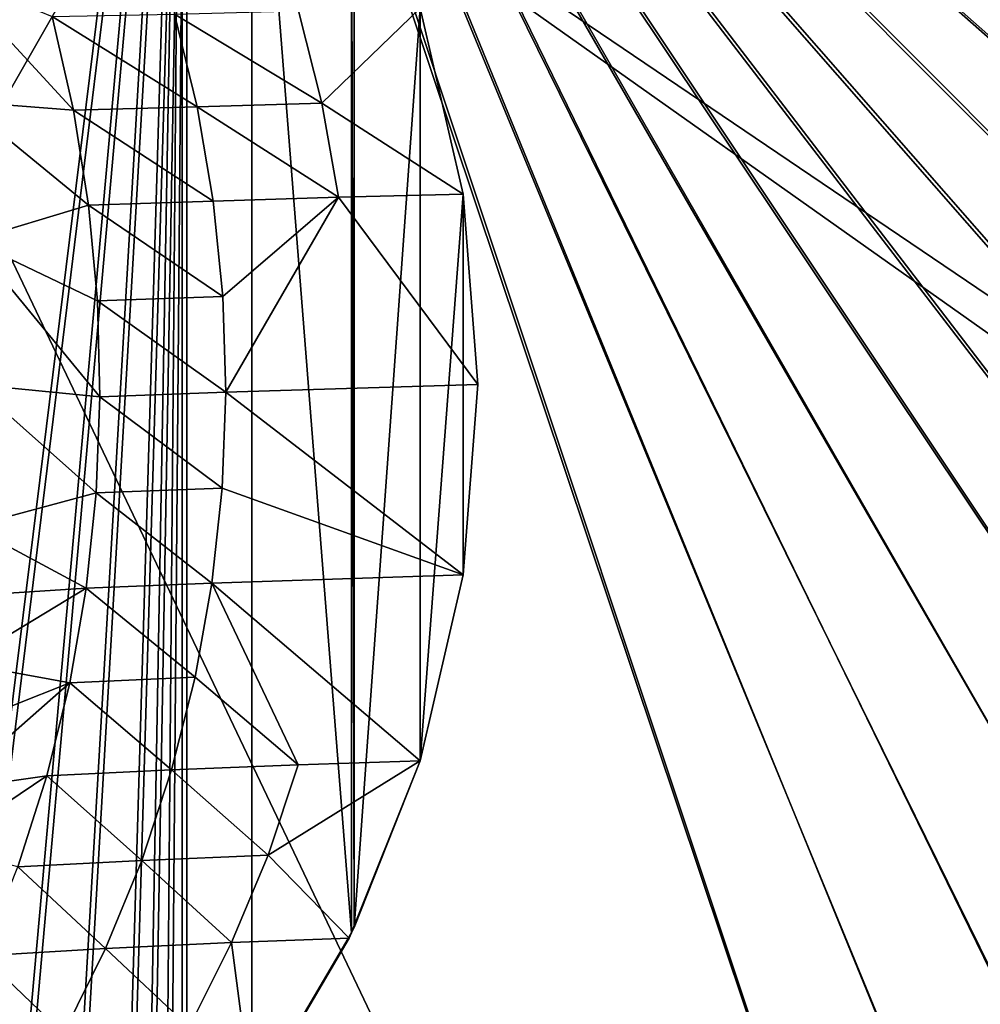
# Model space of a CAD drawing. Header units: metres. Extents: x 0 to 904, y -904 to 0.
# Tile 16 of 236: x 163 to 347, y -565 to -377. Entities that reach past the tile are written whole.
import ezdxf

# ---------------------------------------------------------------- set-up
doc = ezdxf.new("R2010")
doc.units = ezdxf.units.M

msp = doc.modelspace()

# ---------------------------------------------------------------- linework, layer by layer
at = {"layer": 'top'}
for points in [[(58.565701, -570.15863, 661.240173), (207.702347, -309.111755, 657.334961), (35.76218, -309.819092, 661.837402)], [(58.565701, -570.15863, 661.240173), (207.702347, -584.097839, 657.334961), (207.702347, -309.111755, 657.334961)], [(207.702347, -584.097839, 657.334961), (226.793518, -551.595825, 656.835022), (207.702347, -309.111755, 657.334961)], [(207.702347, -309.111755, 657.334961), (226.793518, -551.595825, 656.835022), (226.793167, -341.612823, 656.835022)], [(226.793518, -551.595825, 656.835022), (227.274872, -550.600037, 656.822449), (226.793167, -341.612823, 656.835022)], [(226.793167, -341.612823, 656.835022), (227.274872, -550.600037, 656.822449), (227.274521, -342.608612, 656.822449)], [(227.274872, -550.600037, 656.822449), (239.891449, -374.534271, 656.492065), (227.274521, -342.608612, 656.822449)], [(152.15448, -392.39978, 278.844421), (149.460907, -367.862183, 291.483978), (173.543076, -394.051117, 359.244873)], [(149.460907, -367.862183, 291.483978), (169.440079, -376.10379, 360.198151), (173.543076, -394.051117, 359.244873)], [(221.08551, -392.713531, 539.037292), (192.873444, -375.648926, 450.186615), (216.628174, -375.021973, 540.090271)], [(216.628174, -375.021973, 540.090271), (239.891342, -374.534302, 627.738281), (221.08551, -392.713531, 539.037292)], [(239.891342, -374.534302, 627.738281), (248.177063, -410.146484, 627.738281), (221.08551, -392.713531, 539.037292)], [(227.274872, -550.600037, 656.822449), (239.892044, -518.673462, 656.492065), (239.891449, -374.534271, 656.492065)], [(239.891342, -374.534302, 627.738281), (239.891449, -374.534271, 656.492065), (248.177063, -410.146484, 627.738281)], [(239.891449, -374.534271, 656.492065), (248.176208, -410.146606, 656.275085), (248.177063, -410.146484, 627.738281)], [(239.892044, -518.673462, 656.492065), (248.176208, -410.146606, 656.275085), (239.891449, -374.534271, 656.492065)], [(169.440079, -376.10379, 360.198151), (192.873444, -375.648926, 450.186615), (197.208252, -393.444427, 449.168274)], [(173.543076, -394.051117, 359.244873), (169.440079, -376.10379, 360.198151), (197.208252, -393.444427, 449.168274)], [(197.208252, -393.444427, 449.168274), (192.873444, -375.648926, 450.186615), (221.08551, -392.713531, 539.037292)], [(153.904648, -418.990082, 271.165344), (152.15448, -392.39978, 278.844421), (176.432251, -412.229462, 358.626953)], [(152.15448, -392.39978, 278.844421), (173.543076, -394.051117, 359.244873), (176.432251, -412.229462, 358.626953)], [(173.543076, -394.051117, 359.244873), (197.208252, -393.444427, 449.168274), (200.305603, -411.512024, 448.492157)], [(176.432251, -412.229462, 358.626953), (173.543076, -394.051117, 359.244873), (200.305603, -411.512024, 448.492157)], [(224.28302, -410.714813, 538.333008), (197.208252, -393.444427, 449.168274), (221.08551, -392.713531, 539.037292)], [(200.305603, -411.512024, 448.492157), (197.208252, -393.444427, 449.168274), (224.28302, -410.714813, 538.333008)], [(221.08551, -392.713531, 539.037292), (248.177063, -410.146484, 627.738281), (224.28302, -410.714813, 538.333008)], [(202.148529, -429.760437, 448.161987), (200.305603, -411.512024, 448.492157), (224.28302, -410.714813, 538.333008)], [(202.72319, -448.096161, 448.180695), (202.148529, -429.760437, 448.161987), (224.28302, -410.714813, 538.333008)], [(224.28302, -410.714813, 538.333008), (250.96048, -446.603882, 627.738281), (202.72319, -448.096161, 448.180695)], [(248.177063, -410.146484, 627.738281), (250.96048, -446.603882, 627.738281), (224.28302, -410.714813, 538.333008)], [(239.892044, -518.673462, 656.492065), (248.176498, -483.060913, 656.275085), (248.176208, -410.146606, 656.275085)], [(248.177063, -410.146484, 627.738281), (248.176208, -410.146606, 656.275085), (250.96048, -446.603882, 627.738281)], [(248.176208, -410.146606, 656.275085), (250.96019, -446.603882, 656.202209), (250.96048, -446.603882, 627.738281)], [(248.176498, -483.060913, 656.275085), (250.96019, -446.603882, 656.202209), (248.176208, -410.146606, 656.275085)], [(153.904648, -418.990082, 271.165344), (176.432251, -412.229462, 358.626953), (178.114319, -430.561676, 358.341736)], [(176.432251, -412.229462, 358.626953), (200.305603, -411.512024, 448.492157), (202.148529, -429.760437, 448.161987)], [(178.114319, -430.561676, 358.341736), (176.432251, -412.229462, 358.626953), (202.148529, -429.760437, 448.161987)], [(154.483658, -446.608368, 268.590515), (153.904648, -418.990082, 271.165344), (178.597061, -448.96402, 358.386292)], [(178.597061, -448.96402, 358.386292), (153.904648, -418.990082, 271.165344), (178.114319, -430.561676, 358.341736)], [(178.114319, -430.561676, 358.341736), (202.148529, -429.760437, 448.161987), (202.72319, -448.096161, 448.180695)], [(178.597061, -448.96402, 358.386292), (178.114319, -430.561676, 358.341736), (202.72319, -448.096161, 448.180695)], [(153.903244, -473.778992, 271.082886), (154.483658, -446.608368, 268.590515), (177.881042, -467.349609, 358.759674)], [(177.881042, -467.349609, 358.759674), (154.483658, -446.608368, 268.590515), (178.597061, -448.96402, 358.386292)], [(250.96048, -446.603882, 627.738281), (248.177338, -483.061035, 627.738281), (202.72319, -448.096161, 448.180695)], [(250.96019, -446.603882, 656.202209), (248.176498, -483.060913, 656.275085), (248.177338, -483.061035, 627.738281)], [(250.96048, -446.603882, 627.738281), (250.96019, -446.603882, 656.202209), (248.177338, -483.061035, 627.738281)], [(178.597061, -448.96402, 358.386292), (202.72319, -448.096161, 448.180695), (202.022232, -466.425415, 448.549377)], [(202.72319, -448.096161, 448.180695), (248.177338, -483.061035, 627.738281), (202.022232, -466.425415, 448.549377)], [(177.881042, -467.349609, 358.759674), (178.597061, -448.96402, 358.386292), (202.022232, -466.425415, 448.549377)], [(175.956299, -485.631287, 359.463715), (153.903244, -473.778992, 271.082886), (177.881042, -467.349609, 358.759674)], [(200.04776, -484.651855, 449.266541), (175.956299, -485.631287, 359.463715), (177.881042, -467.349609, 358.759674)], [(202.022232, -466.425415, 448.549377), (200.04776, -484.651855, 449.266541), (177.881042, -467.349609, 358.759674)], [(248.177338, -483.061035, 627.738281), (200.04776, -484.651855, 449.266541), (202.022232, -466.425415, 448.549377)], [(153.176376, -487.071533, 274.191895), (153.903244, -473.778992, 271.082886), (175.956299, -485.631287, 359.463715)], [(200.04776, -484.651855, 449.266541), (196.809692, -502.676636, 450.328522), (175.956299, -485.631287, 359.463715)], [(216.550583, -519.435242, 541.500854), (196.809692, -502.676636, 450.328522), (200.04776, -484.651855, 449.266541)], [(248.177338, -483.061035, 627.738281), (239.891891, -518.673401, 627.738281), (200.04776, -484.651855, 449.266541)], [(239.891891, -518.673401, 627.738281), (216.550583, -519.435242, 541.500854), (200.04776, -484.651855, 449.266541)], [(248.177338, -483.061035, 627.738281), (248.176498, -483.060913, 656.275085), (239.891891, -518.673401, 627.738281)], [(248.176498, -483.060913, 656.275085), (239.892044, -518.673462, 656.492065), (239.891891, -518.673401, 627.738281)], [(175.956299, -485.631287, 359.463715), (172.812347, -503.722931, 360.500519), (152.17923, -499.996185, 278.52475)], [(152.17923, -499.996185, 278.52475), (153.176376, -487.071533, 274.191895), (175.956299, -485.631287, 359.463715)], [(196.809692, -502.676636, 450.328522), (172.812347, -503.722931, 360.500519), (175.956299, -485.631287, 359.463715)], [(172.812347, -503.722931, 360.500519), (150.941452, -512.426392, 284.060791), (152.17923, -499.996185, 278.52475)], [(196.809692, -502.676636, 450.328522), (192.322754, -520.405273, 451.730347), (172.812347, -503.722931, 360.500519)], [(196.809692, -502.676636, 450.328522), (216.550583, -519.435242, 541.500854), (192.322754, -520.405273, 451.730347)], [(168.44548, -521.543457, 361.87027), (149.511566, -524.248291, 290.776733), (172.812347, -503.722931, 360.500519)], [(149.511566, -524.248291, 290.776733), (150.941452, -512.426392, 284.060791), (172.812347, -503.722931, 360.500519)], [(192.322754, -520.405273, 451.730347), (168.44548, -521.543457, 361.87027), (172.812347, -503.722931, 360.500519)], [(168.44548, -521.543457, 361.87027), (192.322754, -520.405273, 451.730347), (186.605759, -537.747192, 453.466003)], [(192.322754, -520.405273, 451.730347), (210.796417, -536.715332, 543.246155), (186.605759, -537.747192, 453.466003)], [(216.550583, -519.435242, 541.500854), (210.796417, -536.715332, 543.246155), (192.322754, -520.405273, 451.730347)], [(226.295471, -552.614868, 627.738281), (210.796417, -536.715332, 543.246155), (239.891891, -518.673401, 627.738281)], [(210.796417, -536.715332, 543.246155), (216.550583, -519.435242, 541.500854), (239.891891, -518.673401, 627.738281)], [(226.295471, -552.614868, 627.738281), (239.891891, -518.673401, 627.738281), (226.793518, -551.595825, 656.835022)], [(239.891891, -518.673401, 627.738281), (227.274872, -550.600037, 656.822449), (226.793518, -551.595825, 656.835022)], [(239.891891, -518.673401, 627.738281), (239.892044, -518.673462, 656.492065), (227.274872, -550.600037, 656.822449)], [(162.858704, -539.008423, 363.571381), (147.961548, -535.35321, 298.649811), (168.44548, -521.543457, 361.87027)], [(147.961548, -535.35321, 298.649811), (149.511566, -524.248291, 290.776733), (168.44548, -521.543457, 361.87027)], [(162.858704, -539.008423, 363.571381), (168.44548, -521.543457, 361.87027), (186.605759, -537.747192, 453.466003)], [(210.796417, -536.715332, 543.246155), (203.814163, -553.499634, 545.323608), (186.605759, -537.747192, 453.466003)], [(203.814163, -553.499634, 545.323608), (210.796417, -536.715332, 543.246155), (226.295471, -552.614868, 627.738281)], [(156.054871, -556.010681, 365.60202), (162.858704, -539.008423, 363.571381), (179.684158, -554.612061, 455.527649)], [(162.858704, -539.008423, 363.571381), (186.605759, -537.747192, 453.466003), (179.684158, -554.612061, 455.527649)], [(186.605759, -537.747192, 453.466003), (203.814163, -553.499634, 545.323608), (179.684158, -554.612061, 455.527649)], [(226.793518, -551.595825, 656.835022), (207.702347, -584.097839, 657.334961), (226.295471, -552.614868, 656.873169)], [(226.295471, -552.614868, 627.738281), (226.793518, -551.595825, 656.835022), (226.295471, -552.614868, 656.873169)], [(203.814163, -553.499634, 545.323608), (195.64949, -569.708801, 547.720032), (179.684158, -554.612061, 455.527649)], [(195.64949, -569.708801, 547.720032), (203.814163, -553.499634, 545.323608), (207.815475, -584.181519, 627.740967)], [(207.815475, -584.181519, 627.740967), (203.814163, -553.499634, 545.323608), (226.295471, -552.614868, 627.738281)], [(207.702347, -584.097839, 657.334961), (207.702347, -584.097839, 656.873169), (226.295471, -552.614868, 656.873169)], [(226.295471, -552.614868, 656.873169), (207.702347, -584.097839, 656.873169), (207.815475, -584.181519, 627.740967)], [(207.815475, -584.181519, 627.740967), (226.295471, -552.614868, 627.738281), (226.295471, -552.614868, 656.873169)], [(148.044662, -572.426941, 367.958038), (156.054871, -556.010681, 365.60202), (171.591873, -570.910645, 457.90506)], [(156.054871, -556.010681, 365.60202), (179.684158, -554.612061, 455.527649), (171.591873, -570.910645, 457.90506)], [(179.684158, -554.612061, 455.527649), (195.64949, -569.708801, 547.720032), (171.591873, -570.910645, 457.90506)]]:
    msp.add_3dface(points, dxfattribs=at)
at = {"layer": 'top0123413'}
for points in [[(599.026855, -599.023621, 106.499786), (74.938576, -244.304413, 117.34655), (244.305359, -74.93528, 117.346581)], [(821.526306, -350.769836, 106.817665), (608.480347, -591.158813, 106.480179), (244.305359, -74.93528, 117.346581)], [(244.305359, -74.93528, 117.346581), (608.480347, -591.158813, 106.480179), (599.026855, -599.023621, 106.499786)], [(76.680428, -244.304428, 120.325508), (592.962036, -609.72644, 109.443001), (244.305359, -76.679497, 120.325508)], [(244.305359, -76.679497, 120.325508), (592.962036, -609.72644, 109.443001), (600.576782, -600.573547, 109.461983)], [(819.806702, -350.769836, 109.839348), (244.305359, -76.679497, 120.325508), (609.729675, -592.958801, 109.443001)], [(244.305359, -76.679497, 120.325508), (600.576782, -600.573547, 109.461983), (609.729675, -592.958801, 109.443001)], [(599.026855, -599.023621, 106.499786), (78.807236, -783.456238, 110.644272), (74.938576, -244.304413, 117.34655)], [(592.962036, -609.72644, 109.443001), (76.680428, -244.304428, 120.325508), (350.77301, -819.803528, 109.839348)], [(76.680428, -244.304428, 120.325508), (80.562805, -785.039307, 113.603523), (350.77301, -819.803528, 109.839348)]]:
    msp.add_3dface(points, dxfattribs=at)
at = {"layer": 'top0123414'}
for points in [[(208.869354, -208.869354, 2176.059814), (613.347717, -613.347717, 2176.059814), (244, -194.317764, 2176.059814)], [(613.347717, -613.347717, 2173.059814), (209.538208, -209.538208, 2173.059814), (244, -195.263657, 2173.059814)], [(613.347717, -613.347717, 2176.059814), (637.130676, -587.151306, 2176.059814), (244, -194.317764, 2176.059814)], [(244, -194.317764, 2176.059814), (637.130676, -587.151306, 2176.059814), (658.570862, -558.350342, 2176.059814)], [(658.570862, -558.350342, 2176.059814), (677.258911, -527.28064, 2176.059814), (244, -194.317764, 2176.059814)], [(677.258911, -527.28064, 2176.059814), (692.854126, -494.357971, 2176.059814), (244, -194.317764, 2176.059814)], [(244, -194.317764, 2176.059814), (692.854126, -494.357971, 2176.059814), (705.106445, -460.050629, 2176.059814)], [(705.106445, -460.050629, 2176.059814), (713.861633, -424.866608, 2176.059814), (244, -194.317764, 2176.059814)], [(713.861633, -424.866608, 2176.059814), (719.066467, -389.340759, 2176.059814), (244, -194.317764, 2176.059814)], [(244, -194.317764, 2176.059814), (719.066467, -389.340759, 2176.059814), (720.773071, -354, 2176.059814)], [(720.773071, -354, 2173.059814), (719.066467, -389.340759, 2173.059814), (244, -195.263657, 2173.059814)], [(244, -195.263657, 2173.059814), (719.066467, -389.340759, 2173.059814), (713.861633, -424.866608, 2173.059814)], [(713.861633, -424.866608, 2173.059814), (705.106445, -460.050629, 2173.059814), (244, -195.263657, 2173.059814)], [(705.106445, -460.050629, 2173.059814), (692.854126, -494.357971, 2173.059814), (244, -195.263657, 2173.059814)], [(244, -195.263657, 2173.059814), (692.854126, -494.357971, 2173.059814), (677.258911, -527.28064, 2173.059814)], [(677.258911, -527.28064, 2173.059814), (658.570862, -558.350342, 2173.059814), (244, -195.263657, 2173.059814)], [(658.570862, -558.350342, 2173.059814), (637.130676, -587.151306, 2173.059814), (244, -195.263657, 2173.059814)], [(244, -195.263657, 2173.059814), (637.130676, -587.151306, 2173.059814), (613.347717, -613.347717, 2173.059814)], [(613.347717, -613.347717, 2176.059814), (208.869354, -208.869354, 2176.059814), (194.317764, -244, 2176.059814)], [(209.538208, -209.538208, 2173.059814), (613.347717, -613.347717, 2173.059814), (195.263657, -244, 2173.059814)], [(55.041393, -244, 2078.537354), (122.586029, -824.877136, 2125.83252), (194.317764, -244, 2176.059814)], [(57.656563, -244, 2076.706299), (195.263657, -244, 2173.059814), (124.282608, -823.008972, 2123.358154)], [(122.586029, -824.877136, 2125.83252), (143.356155, -811.42926, 2140.375977), (194.317764, -244, 2176.059814)], [(124.282608, -823.008972, 2123.358154), (195.263657, -244, 2173.059814), (144.78981, -809.879211, 2137.717529)], [(194.317764, -244, 2176.059814), (143.356155, -811.42926, 2140.375977), (162.380875, -794.585938, 2153.697266)], [(195.263657, -244, 2173.059814), (163.593872, -793.394592, 2150.884277), (144.78981, -809.879211, 2137.717529)], [(162.380875, -794.585938, 2153.697266), (178.560959, -773.81134, 2165.026611), (194.317764, -244, 2176.059814)], [(179.613525, -773.014099, 2162.101318), (163.593872, -793.394592, 2150.884277), (195.263657, -244, 2173.059814)], [(178.560959, -773.81134, 2165.026611), (185.037598, -761.837158, 2169.561768), (194.317764, -244, 2176.059814)], [(195.263657, -244, 2173.059814), (186.037827, -761.243042, 2166.599609), (179.613525, -773.014099, 2162.101318)], [(194.317764, -244, 2176.059814), (185.037598, -761.837158, 2169.561768), (190.035812, -748.854065, 2173.061523)], [(191.002426, -748.464478, 2170.075928), (186.037827, -761.243042, 2166.599609), (195.263657, -244, 2173.059814)], [(194.317764, -720.773071, 2176.059814), (194.317764, -244, 2176.059814), (190.035812, -748.854065, 2173.061523)], [(195.263657, -720.773071, 2173.059814), (191.002426, -748.464478, 2170.075928), (195.263657, -244, 2173.059814)], [(194.317764, -720.773071, 2176.059814), (354, -720.773071, 2176.059814), (194.317764, -244, 2176.059814)], [(354, -720.773071, 2176.059814), (389.950043, -719.006958, 2176.059814), (194.317764, -244, 2176.059814)], [(194.317764, -244, 2176.059814), (389.950043, -719.006958, 2176.059814), (425.553864, -713.725647, 2176.059814)], [(425.553864, -713.725647, 2176.059814), (460.468597, -704.97998, 2176.059814), (194.317764, -244, 2176.059814)], [(460.468597, -704.97998, 2176.059814), (494.357971, -692.854126, 2176.059814), (194.317764, -244, 2176.059814)], [(194.317764, -244, 2176.059814), (494.357971, -692.854126, 2176.059814), (526.89563, -677.464966, 2176.059814)], [(526.89563, -677.464966, 2176.059814), (557.768188, -658.960693, 2176.059814), (194.317764, -244, 2176.059814)], [(557.768188, -658.960693, 2176.059814), (586.678406, -637.519409, 2176.059814), (194.317764, -244, 2176.059814)], [(194.317764, -244, 2176.059814), (586.678406, -637.519409, 2176.059814), (613.347717, -613.347717, 2176.059814)], [(195.263657, -720.773071, 2173.059814), (195.263657, -244, 2173.059814), (354, -720.773071, 2173.059814)], [(195.263657, -244, 2173.059814), (389.340759, -719.066467, 2173.059814), (354, -720.773071, 2173.059814)], [(195.263657, -244, 2173.059814), (613.347717, -613.347717, 2173.059814), (587.151306, -637.130676, 2173.059814)], [(587.151306, -637.130676, 2173.059814), (558.350342, -658.570862, 2173.059814), (195.263657, -244, 2173.059814)], [(558.350342, -658.570862, 2173.059814), (527.28064, -677.258911, 2173.059814), (195.263657, -244, 2173.059814)], [(195.263657, -244, 2173.059814), (527.28064, -677.258911, 2173.059814), (494.357971, -692.854126, 2173.059814)], [(494.357971, -692.854126, 2173.059814), (460.050629, -705.106445, 2173.059814), (195.263657, -244, 2173.059814)], [(460.050629, -705.106445, 2173.059814), (424.866608, -713.861633, 2173.059814), (195.263657, -244, 2173.059814)], [(195.263657, -244, 2173.059814), (424.866608, -713.861633, 2173.059814), (389.340759, -719.066467, 2173.059814)]]:
    msp.add_3dface(points, dxfattribs=at)

doc.saveas('drawing.dxf')
